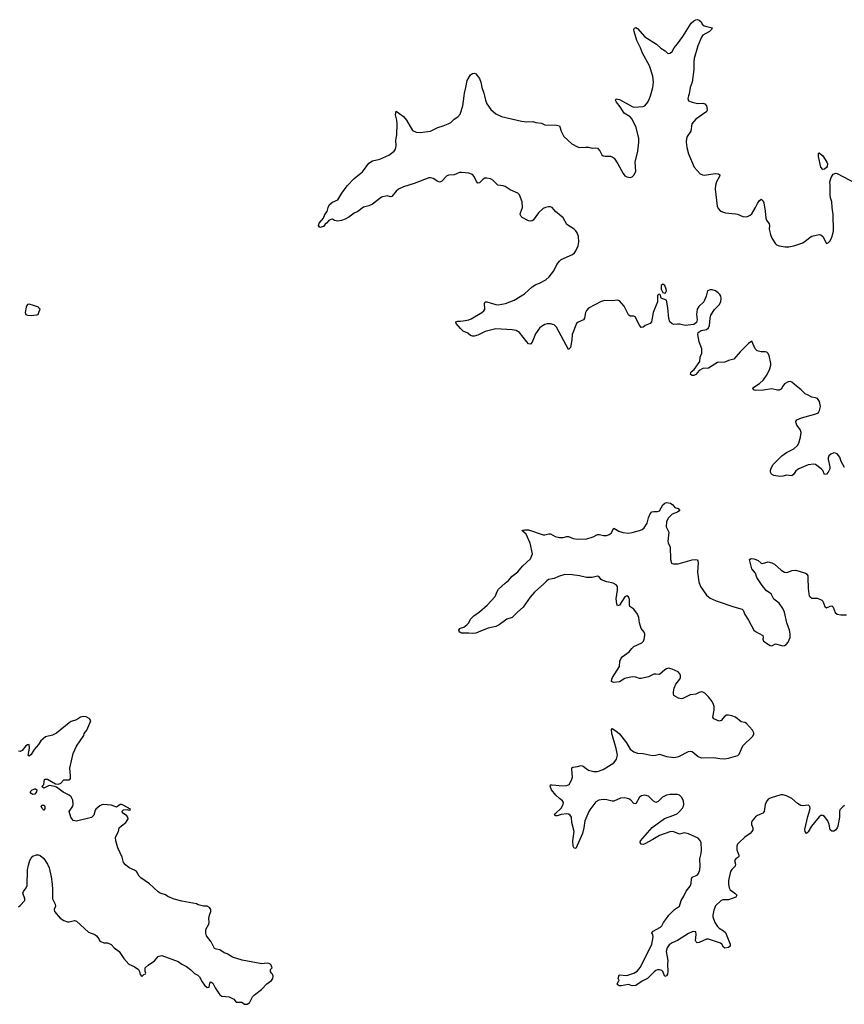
# Model space of a CAD drawing. Header units: inches. Extents: x 2005975 to 2217453, y 644152 to 846769.
# Tile 26 of 162: x 2045144 to 2054227, y 719987 to 730839. Entities that reach past the tile are written whole.
import ezdxf

# ---------------------------------------------------------------- set-up
doc = ezdxf.new("R2010")
doc.units = ezdxf.units.IN
doc.header["$MEASUREMENT"] = 0
for name, color, linetype in [('C0741', 7, 'Continuous'), ('C0742', 7, 'Continuous'), ('C0752', 7, 'Continuous'), ('C0753', 7, 'Continuous')]:
    doc.layers.add(name, color=color, linetype=linetype)

msp = doc.modelspace()

# ---------------------------------------------------------------- linework, layer by layer
at = {"layer": 'C0741', "color": 6, "elevation": 500}
msp.add_lwpolyline([(2047607, 720000), (2047622, 719990), (2047650, 719987), (2047669, 720000)], dxfattribs=at)
at = {"layer": 'C0742', "color": 6}
for points, elevation in [([(2050000, 729155), (2049990, 729153), (2049930, 729130), (2049870, 729124), (2049850, 729116), (2049790, 729057), (2049770, 729048), (2049750, 729056), (2049698, 729090), (2049670, 729096), (2049650, 729095), (2049490, 729033), (2049370, 728995), (2049317, 728970), (2049290, 728950), (2049245, 728890), (2049230, 728886), (2049190, 728896), (2049130, 728883), (2049030, 728804), (2048990, 728786), (2048930, 728773), (2048870, 728726), (2048830, 728706), (2048770, 728663), (2048730, 728641), (2048690, 728624), (2048650, 728617), (2048610, 728624), (2048590, 728639), (2048570, 728636), (2048550, 728624), (2048525, 728595), (2048510, 728586), (2048490, 728561), (2048450, 728549), (2048437, 728570), (2048443, 728597), (2048490, 728650), (2048505, 728690), (2048530, 728725), (2048542, 728770), (2048558, 728802), (2048590, 728828), (2048650, 728855), (2048693, 728927), (2048750, 729006), (2048830, 729090), (2048919, 729161), (2048990, 729256), (2049030, 729283), (2049110, 729303), (2049210, 729347), (2049270, 729390), (2049284, 729410), (2049291, 729450), (2049289, 729510), (2049298, 729570), (2049301, 729690), (2049299, 729730), (2049285, 729790), (2049290, 729831), (2049372, 729772), (2049403, 729730), (2049470, 729619), (2049510, 729598), (2049557, 729597), (2049670, 729609), (2049750, 729650), (2049810, 729667), (2049864, 729690), (2049894, 729706), (2049930, 729743), (2049970, 729768), (2049998, 729802), (2050000, 729808)], 400), ([(2050000, 727434), (2049952, 727490), (2049949, 727510), (2049970, 727517), (2050000, 727517)], 400), ([(2050000, 724083), (2049990, 724089), (2049983, 724110), (2049994, 724130), (2050000, 724132)], 400), ([(2047669, 720000), (2047676, 720004), (2047709, 720070), (2047729, 720090), (2047809, 720151), (2047868, 720212), (2047919, 720250), (2047933, 720270), (2047937, 720297), (2047930, 720318), (2047918, 720330), (2047908, 720350), (2047908, 720370), (2047926, 720390), (2047910, 720426), (2047890, 720438), (2047870, 720442), (2047810, 720433), (2047594, 720474), (2047490, 720507), (2047430, 720543), (2047395, 720555), (2047350, 720589), (2047310, 720593), (2047290, 720602), (2047255, 720675), (2047201, 720741), (2047193, 720770), (2047194, 720810), (2047229, 720870), (2047233, 720890), (2047229, 720931), (2047235, 720970), (2047248, 721010), (2047248, 721030), (2047235, 721055), (2047208, 721068), (2047170, 721069), (2047110, 721084), (2047093, 721093), (2046930, 721123), (2046847, 721147), (2046776, 721176), (2046750, 721193), (2046690, 721213), (2046668, 721228), (2046574, 721314), (2046480, 721380), (2046460, 721400), (2046430, 721450), (2046410, 721466), (2046350, 721492), (2046310, 721523), (2046289, 721550), (2046272, 721610), (2046225, 721710), (2046202, 721790), (2046201, 721830), (2046234, 721890), (2046239, 721930), (2046265, 721955), (2046315, 721990), (2046338, 722030), (2046335, 722050), (2046325, 722065), (2046289, 722090), (2046268, 722112), (2046288, 722132), (2046334, 722134), (2046334, 722130), (2046354, 722126), (2046366, 722130), (2046362, 722142), (2046346, 722146), (2046346, 722150), (2046270, 722189), (2046250, 722189), (2046210, 722158), (2046204, 722164), (2046150, 722183), (2046070, 722189), (2046050, 722186), (2046026, 722174), (2045982, 722138), (2045974, 722126), (2045961, 722070), (2045935, 722045), (2045770, 722005), (2045733, 722013), (2045709, 722049), (2045689, 722110), (2045729, 722170), (2045734, 722190), (2045730, 722238), (2045710, 722275), (2045690, 722292), (2045624, 722324), (2045550, 722381), (2045530, 722389), (2045470, 722399), (2045410, 722369), (2045388, 722388), (2045409, 722411), (2045416, 722464), (2045426, 722470), (2045450, 722468), (2045538, 722418), (2045570, 722414), (2045596, 722424), (2045630, 722460), (2045690, 722459), (2045697, 722463), (2045703, 722477), (2045705, 722510), (2045696, 722590), (2045735, 722750), (2045769, 722831), (2045849, 722950), (2045855, 722970), (2045882, 723010), (2045926, 723110), (2045918, 723130), (2045910, 723138), (2045875, 723155), (2045850, 723158), (2045814, 723150), (2045770, 723122), (2045710, 723102), (2045690, 723089), (2045550, 722974), (2045507, 722953), (2045430, 722933), (2045376, 722890), (2045351, 722849), (2045304, 722796), (2045270, 722740), (2045250, 722722), (2045237, 722730), (2045254, 722810), (2045249, 722849), (2045230, 722848), (2045210, 722835), (2045170, 722785), (2045150, 722773), (2045130, 722777)], 500), ([(2045130, 721061), (2045150, 721076), (2045199, 721130), (2045200, 721150), (2045178, 721210), (2045185, 721230), (2045216, 721270), (2045225, 721295), (2045231, 721470), (2045241, 721519), (2045257, 721570), (2045270, 721596), (2045290, 721618), (2045330, 721633), (2045350, 721633), (2045370, 721627), (2045410, 721593), (2045450, 721533), (2045468, 721490), (2045492, 721390), (2045503, 721310), (2045507, 721250), (2045505, 721150), (2045535, 721090), (2045537, 721070), (2045524, 721030), (2045527, 721010), (2045590, 720936), (2045632, 720910), (2045670, 720895), (2045690, 720894), (2045749, 720911), (2045770, 720903), (2045901, 720781), (2045970, 720755), (2045990, 720741), (2046016, 720710), (2046025, 720690), (2046038, 720678), (2046070, 720666), (2046110, 720663), (2046150, 720646), (2046186, 720610), (2046239, 720570), (2046290, 720491), (2046345, 720430), (2046404, 720404), (2046451, 720371), (2046462, 720350), (2046470, 720314), (2046490, 720294), (2046510, 720314), (2046530, 720322), (2046535, 720330), (2046526, 720350), (2046528, 720390), (2046560, 720420), (2046630, 720465), (2046670, 720512), (2046681, 720519), (2046710, 720523), (2046890, 720460), (2046930, 720431), (2046982, 720402), (2047030, 720367), (2047070, 720326), (2047107, 720307), (2047125, 720290), (2047154, 720234), (2047178, 720198), (2047210, 720171), (2047230, 720174), (2047240, 720220), (2047250, 720236), (2047270, 720221), (2047296, 720170), (2047350, 720091), (2047370, 720075), (2047450, 720071), (2047504, 720044), (2047530, 720012), (2047590, 720011), (2047607, 720000)], 500)]:
    msp.add_lwpolyline(points, dxfattribs=dict(at, elevation=elevation))
at = {"layer": 'C0742', "color": 6, "elevation": 500}
for points in [[(2045250, 727702), (2045230, 727701), (2045221, 727690), (2045215, 727670), (2045206, 727610), (2045210, 727590), (2045230, 727583), (2045270, 727580), (2045330, 727584), (2045349, 727590), (2045357, 727623), (2045369, 727650), (2045357, 727657), (2045350, 727670), (2045295, 727690)], [(2045290, 722299), (2045270, 722310), (2045261, 722330), (2045282, 722350), (2045310, 722361), (2045320, 722360), (2045332, 722350), (2045331, 722330), (2045310, 722304)], [(2045410, 722126), (2045390, 722146), (2045382, 722170), (2045390, 722182), (2045410, 722182), (2045422, 722170), (2045420, 722140)]]:
    msp.add_lwpolyline(points, close=True, dxfattribs=at)
at = {"layer": 'C0752', "color": 6, "elevation": 400}
for points in [[(2050000, 729808), (2050026, 729890), (2050041, 730000)], [(2050264, 730000), (2050274, 729950), (2050288, 729910), (2050332, 729850), (2050390, 729800), (2050450, 729771), (2050670, 729719), (2050730, 729714), (2050796, 729716), (2050830, 729706), (2050890, 729698), (2050930, 729681), (2051057, 729677), (2051090, 729670), (2051109, 729610), (2051138, 729550), (2051227, 729470), (2051290, 729436), (2051310, 729430), (2051375, 729435), (2051410, 729432), (2051450, 729422), (2051490, 729428), (2051510, 729422), (2051533, 729393), (2051556, 729350), (2051570, 729337), (2051593, 729333), (2051650, 729335), (2051670, 729328), (2051691, 729311), (2051734, 729250), (2051790, 729144), (2051810, 729116), (2051830, 729107), (2051870, 729101), (2051890, 729106), (2051913, 729127), (2051932, 729170), (2051925, 729270), (2051952, 729388), (2051964, 729490), (2051962, 729530), (2051934, 729650), (2051890, 729742), (2051870, 729767), (2051803, 729810), (2051759, 729879), (2051718, 729930), (2051707, 729953), (2051713, 729967), (2051750, 729959), (2051890, 729882), (2051910, 729876), (2052010, 729883), (2052030, 729890), (2052064, 729930), (2052082, 729970), (2052091, 730000)], [(2052512, 730000), (2052504, 729970), (2052510, 729946), (2052550, 729930), (2052610, 729916), (2052670, 729918), (2052690, 729913), (2052710, 729890), (2052717, 729850), (2052714, 729830), (2052702, 729818), (2052590, 729743), (2052547, 729690), (2052536, 729610), (2052498, 729550), (2052490, 729529), (2052487, 729490), (2052492, 729430), (2052510, 729359), (2052573, 729213), (2052640, 729140), (2052666, 729127), (2052684, 729124), (2052810, 729143), (2052839, 729139), (2052855, 729130), (2052852, 729110), (2052820, 729050), (2052809, 729010), (2052806, 728970), (2052825, 728785), (2052838, 728758), (2052865, 728730), (2052918, 728710), (2053030, 728700), (2053050, 728696), (2053110, 728670), (2053153, 728667), (2053190, 728684), (2053210, 728700), (2053250, 728769), (2053270, 728814), (2053290, 728844), (2053310, 728859), (2053330, 728847), (2053339, 728819), (2053354, 728730), (2053361, 728650), (2053370, 728630), (2053399, 728590), (2053402, 728570), (2053399, 728530), (2053413, 728473), (2053430, 728430), (2053468, 728368), (2053479, 728359), (2053510, 728346), (2053577, 728337), (2053616, 728336), (2053670, 728345), (2053770, 728380), (2053812, 728408), (2053850, 728441), (2053870, 728451), (2053950, 728470), (2053970, 728468), (2053989, 728449), (2054030, 728371), (2054050, 728381), (2054070, 728403), (2054090, 728443), (2054102, 728478), (2054107, 728510), (2054103, 728690), (2054092, 728770), (2054090, 728830), (2054075, 728875), (2054070, 728910), (2054073, 729010), (2054069, 729051), (2054081, 729099), (2054105, 729135), (2054133, 729147), (2054150, 729143), (2054350, 729038)], [(2050000, 727517), (2050030, 727518), (2050090, 727530), (2050118, 727542), (2050236, 727610), (2050258, 727630), (2050268, 727650), (2050264, 727710), (2050270, 727730), (2050290, 727730), (2050390, 727698), (2050415, 727695), (2050497, 727710), (2050590, 727747), (2050704, 727816), (2050790, 727896), (2050830, 727920), (2050870, 727933), (2050941, 727970), (2050976, 728004), (2051029, 728071), (2051061, 728139), (2051090, 728177), (2051110, 728194), (2051233, 728250), (2051255, 728270), (2051270, 728290), (2051294, 728346), (2051304, 728390), (2051299, 728450), (2051284, 728490), (2051270, 728511), (2051250, 728531), (2051170, 728581), (2051130, 728654), (2051110, 728675), (2051045, 728725), (2051010, 728768), (2050990, 728776), (2050970, 728776), (2050935, 728770), (2050910, 728759), (2050858, 728710), (2050800, 728630), (2050790, 728622), (2050770, 728617), (2050750, 728622), (2050680, 728660), (2050668, 728670), (2050658, 728690), (2050659, 728710), (2050684, 728770), (2050679, 728830), (2050650, 728910), (2050630, 728926), (2050545, 728965), (2050490, 728999), (2050470, 729007), (2050410, 729015), (2050356, 729070), (2050330, 729085), (2050290, 729092), (2050269, 729091), (2050250, 729082), (2050210, 729042), (2050190, 729037), (2050176, 729056), (2050151, 729110), (2050131, 729131), (2050090, 729146), (2050010, 729156), (2050000, 729155)], [(2054230, 725902), (2054194, 725970), (2054178, 726018), (2054150, 726053), (2054130, 726062), (2054110, 726063), (2054078, 726050), (2054057, 726030), (2054049, 726011), (2054048, 725990), (2054066, 725910), (2054066, 725890), (2054050, 725853), (2054030, 725830), (2054010, 725826), (2053991, 725870), (2053973, 725890), (2053910, 725935), (2053890, 725940), (2053830, 725931), (2053725, 725890), (2053693, 725867), (2053670, 725831), (2053650, 725813), (2053590, 725819), (2053550, 725807), (2053516, 725804), (2053450, 725815), (2053425, 725830), (2053414, 725850), (2053414, 725870), (2053423, 725897), (2053444, 725936), (2053539, 726030), (2053591, 726069), (2053670, 726110), (2053710, 726147), (2053727, 726170), (2053744, 726236), (2053751, 726290), (2053741, 726321), (2053705, 726370), (2053697, 726390), (2053693, 726410), (2053704, 726430), (2053756, 726450), (2053904, 726490), (2053930, 726503), (2053942, 726510), (2053954, 726530), (2053965, 726575), (2053952, 726630), (2053930, 726662), (2053911, 726671), (2053870, 726678), (2053830, 726702), (2053795, 726715), (2053750, 726763), (2053700, 726800), (2053650, 726843), (2053630, 726851), (2053610, 726849), (2053570, 726825), (2053550, 726800), (2053532, 726768), (2053510, 726755), (2053490, 726755), (2053430, 726770), (2053336, 726756), (2053250, 726750), (2053235, 726755), (2053223, 726763), (2053219, 726770), (2053232, 726790), (2053294, 726830), (2053336, 726870), (2053378, 726930), (2053408, 726990), (2053417, 727030), (2053416, 727050), (2053398, 727138), (2053384, 727164), (2053373, 727173), (2053357, 727177), (2053310, 727178), (2053266, 727190), (2053246, 727210), (2053210, 727295), (2053170, 727270), (2053081, 727179), (2053010, 727098), (2052950, 727083), (2052910, 727063), (2052830, 727061), (2052730, 726998), (2052670, 726995), (2052629, 726971), (2052591, 726930), (2052570, 726916), (2052550, 726916), (2052534, 726930), (2052536, 726950), (2052542, 726958), (2052575, 726985), (2052635, 727070), (2052640, 727120), (2052657, 727163), (2052657, 727210), (2052629, 727290), (2052615, 727370), (2052617, 727390), (2052650, 727413), (2052710, 727425), (2052730, 727444), (2052741, 727470), (2052748, 727550), (2052758, 727582), (2052796, 727644), (2052850, 727696), (2052868, 727730), (2052871, 727770), (2052866, 727790), (2052855, 727810), (2052837, 727830), (2052810, 727849), (2052770, 727863), (2052750, 727863), (2052719, 727850), (2052706, 727790), (2052680, 727730), (2052624, 727676), (2052606, 727650), (2052599, 727590), (2052606, 727530), (2052598, 727502), (2052570, 727481), (2052473, 727467), (2052410, 727482), (2052390, 727484), (2052350, 727479), (2052330, 727485), (2052307, 727507), (2052295, 727545), (2052284, 727664), (2052270, 727749), (2052210, 727768), (2052201, 727801), (2052193, 727813), (2052182, 727810), (2052170, 727798), (2052171, 727730), (2052121, 727610), (2052102, 727510), (2052088, 727492), (2052033, 727470), (2052010, 727450), (2051990, 727447), (2051970, 727471), (2051925, 727565), (2051910, 727571), (2051870, 727570), (2051850, 727584), (2051802, 727682), (2051750, 727741), (2051730, 727747), (2051670, 727740), (2051590, 727742), (2051550, 727734), (2051410, 727660), (2051387, 727633), (2051376, 727610), (2051366, 727550), (2051353, 727530), (2051295, 727505), (2051279, 727490), (2051230, 727370), (2051227, 727310), (2051210, 727224), (2051190, 727205), (2051056, 727450), (2051030, 727474), (2050990, 727488), (2050953, 727487), (2050930, 727479), (2050890, 727457), (2050870, 727440), (2050825, 727375), (2050790, 727285), (2050770, 727261), (2050750, 727268), (2050730, 727288), (2050650, 727390), (2050612, 727412), (2050570, 727420), (2050389, 727431), (2050270, 727402), (2050190, 727361), (2050150, 727350), (2050130, 727350), (2050110, 727357), (2050082, 727382), (2050030, 727407), (2050010, 727423), (2050000, 727434)], [(2050000, 724132), (2050035, 724145), (2050069, 724170), (2050090, 724190), (2050110, 724230), (2050146, 724270), (2050210, 724314), (2050293, 724387), (2050380, 724480), (2050402, 724538), (2050419, 724561), (2050491, 724629), (2050530, 724657), (2050570, 724707), (2050630, 724755), (2050684, 724816), (2050770, 724898), (2050791, 724950), (2050768, 725068), (2050722, 725170), (2050675, 725210), (2050703, 725217), (2050750, 725217), (2050910, 725161), (2050930, 725161), (2050973, 725173), (2050990, 725171), (2051044, 725144), (2051090, 725130), (2051129, 725131), (2051170, 725144), (2051190, 725141), (2051241, 725121), (2051290, 725115), (2051390, 725118), (2051462, 725138), (2051510, 725164), (2051530, 725165), (2051574, 725154), (2051610, 725154), (2051636, 725164), (2051659, 725181), (2051690, 725235), (2051743, 725203), (2051787, 725187), (2051850, 725180), (2051890, 725185), (2051973, 725207), (2052000, 725220), (2052023, 725237), (2052056, 725290), (2052070, 725350), (2052087, 725393), (2052106, 725414), (2052130, 725420), (2052170, 725419), (2052190, 725427), (2052229, 725490), (2052250, 725510), (2052270, 725517), (2052311, 725511), (2052340, 725490), (2052362, 725462), (2052396, 725450), (2052414, 725430), (2052390, 725410), (2052330, 725390), (2052291, 725350), (2052270, 725308), (2052264, 725250), (2052293, 725190), (2052282, 725090), (2052287, 725070), (2052309, 725029), (2052313, 724890), (2052322, 724850), (2052341, 724841), (2052398, 724842), (2052550, 724887), (2052590, 724891), (2052605, 724885), (2052613, 724873), (2052617, 724850), (2052611, 724750), (2052623, 724643), (2052643, 724590), (2052710, 724497), (2052730, 724476), (2052750, 724463), (2052814, 724434), (2053010, 724367), (2053102, 724342), (2053112, 724332), (2053130, 724283), (2053170, 724220), (2053229, 724110), (2053250, 724094), (2053331, 724050), (2053334, 724030), (2053331, 724010), (2053337, 723990), (2053410, 723940), (2053430, 723938), (2053470, 723959), (2053550, 723938), (2053570, 723940), (2053588, 723952), (2053610, 723979), (2053629, 724030), (2053629, 724070), (2053623, 724110), (2053595, 724190), (2053569, 724310), (2053550, 724350), (2053510, 724408), (2053451, 724451), (2053423, 724510), (2053370, 724545), (2053321, 724601), (2053265, 724690), (2053250, 724737), (2053208, 724788), (2053183, 724890), (2053201, 724899), (2053230, 724898), (2053251, 724891), (2053277, 724877), (2053310, 724850), (2053325, 724845), (2053390, 724862), (2053430, 724853), (2053458, 724838), (2053530, 724773), (2053570, 724749), (2053594, 724746), (2053653, 724767), (2053690, 724770), (2053730, 724762), (2053798, 724738), (2053809, 724730), (2053824, 724710), (2053827, 724690), (2053828, 724568), (2053835, 724510), (2053840, 724490), (2053850, 724477), (2053870, 724464), (2053930, 724462), (2053980, 724440), (2053992, 724430), (2054013, 724373), (2054030, 724358), (2054070, 724375), (2054090, 724378), (2054103, 724363), (2054125, 724305), (2054150, 724288), (2054190, 724279), (2054250, 724278)], [(2054230, 722177), (2054210, 722164), (2054178, 722130), (2054173, 722110), (2054173, 722050), (2054156, 721950), (2054149, 721930), (2054130, 721905), (2054110, 721896), (2054090, 721896), (2054071, 721910), (2054062, 721970), (2054045, 722010), (2054010, 722055), (2053990, 722069), (2053970, 722069), (2053950, 722054), (2053865, 721950), (2053830, 721887), (2053810, 721868), (2053795, 721890), (2053793, 721913), (2053824, 722056), (2053847, 722130), (2053850, 722150), (2053847, 722167), (2053838, 722178), (2053830, 722182), (2053770, 722173), (2053750, 722178), (2053710, 722201), (2053650, 722254), (2053590, 722283), (2053550, 722295), (2053530, 722296), (2053490, 722286), (2053410, 722258), (2053390, 722246), (2053370, 722222), (2053355, 722190), (2053346, 722110), (2053328, 722092), (2053270, 722068), (2053250, 722054), (2053214, 722010), (2053206, 721990), (2053206, 721970), (2053221, 721930), (2053219, 721910), (2053207, 721890), (2053189, 721871), (2053130, 721830), (2053068, 721770), (2053052, 721750), (2053044, 721730), (2053043, 721690), (2053067, 721630), (2053064, 721616), (2053056, 721604), (2053031, 721589), (2053017, 721570), (2053027, 721530), (2053024, 721510), (2052987, 721473), (2052975, 721450), (2052953, 721350), (2052950, 721310), (2052957, 721270), (2052969, 721250), (2053022, 721210), (2053042, 721190), (2053039, 721181), (2053031, 721169), (2052950, 721139), (2052890, 721139), (2052870, 721130), (2052810, 721072), (2052790, 721024), (2052779, 720970), (2052780, 720950), (2052801, 720890), (2052830, 720844), (2052850, 720826), (2052898, 720798), (2052917, 720777), (2052971, 720650), (2052971, 720629), (2052950, 720612), (2052910, 720604), (2052897, 720617), (2052878, 720650), (2052862, 720662), (2052730, 720705), (2052710, 720703), (2052630, 720668), (2052605, 720665), (2052594, 720674), (2052589, 720689), (2052595, 720755), (2052590, 720784), (2052570, 720791), (2052550, 720785), (2052510, 720768), (2052390, 720689), (2052330, 720665), (2052299, 720641), (2052275, 720610), (2052266, 720570), (2052283, 720470), (2052280, 720430), (2052285, 720350), (2052280, 720320), (2052270, 720302), (2052250, 720294), (2052228, 720348), (2052218, 720358), (2052190, 720366), (2052170, 720365), (2052150, 720358), (2052134, 720346), (2052058, 720270), (2051999, 720241), (2051930, 720195), (2051892, 720192), (2051850, 720205), (2051770, 720190), (2051749, 720190), (2051737, 720197), (2051726, 720210), (2051739, 720241), (2051748, 720250), (2051735, 720270), (2051747, 720310), (2051830, 720306), (2051909, 720331), (2051947, 720353), (2051983, 720397), (2052106, 720650), (2052123, 720730), (2052117, 720757), (2052108, 720770), (2052116, 720790), (2052203, 720837), (2052216, 720850), (2052235, 720890), (2052269, 720931), (2052294, 720970), (2052358, 721030), (2052412, 721068), (2052429, 721130), (2052460, 721180), (2052486, 721234), (2052531, 721290), (2052541, 721319), (2052543, 721370), (2052550, 721387), (2052606, 721410), (2052622, 721430), (2052636, 721470), (2052641, 721510), (2052637, 721590), (2052652, 721650), (2052654, 721690), (2052650, 721770), (2052637, 721797), (2052617, 721817), (2052510, 721865), (2052464, 721876), (2052410, 721861), (2052350, 721889), (2052330, 721890), (2052306, 721887), (2052190, 721846), (2052118, 721802), (2052030, 721757), (2052010, 721748), (2051990, 721751), (2051978, 721770), (2051983, 721790), (2052110, 721937), (2052247, 722033), (2052350, 722070), (2052390, 722090), (2052413, 722110), (2052445, 722150), (2052456, 722170), (2052461, 722190), (2052454, 722230), (2052433, 722270), (2052411, 722290), (2052390, 722299), (2052310, 722299), (2052267, 722290), (2052224, 722270), (2052178, 722222), (2052150, 722212), (2052125, 722225), (2052070, 722279), (2052030, 722293), (2051994, 722286), (2051973, 722270), (2051930, 722197), (2051910, 722201), (2051876, 722236), (2051852, 722252), (2051810, 722262), (2051763, 722257), (2051690, 722226), (2051670, 722226), (2051610, 722242), (2051570, 722243), (2051525, 722235), (2051490, 722219), (2051424, 722130), (2051413, 722110), (2051370, 722010), (2051359, 721930), (2051342, 721870), (2051270, 721704), (2051250, 721709), (2051241, 721730), (2051237, 721790), (2051250, 721890), (2051225, 721990), (2051221, 722050), (2051209, 722070), (2051190, 722082), (2051170, 722086), (2051110, 722079), (2051065, 722065), (2051050, 722064), (2051036, 722070), (2051045, 722090), (2051110, 722150), (2051131, 722189), (2051134, 722210), (2051124, 722230), (2051090, 722254), (2051051, 722290), (2051003, 722350), (2050986, 722390), (2050990, 722405), (2051010, 722406), (2051127, 722393), (2051170, 722399), (2051195, 722410), (2051223, 722457), (2051235, 722490), (2051226, 722574), (2051227, 722593), (2051238, 722602), (2051290, 722608), (2051330, 722620), (2051350, 722612), (2051384, 722584), (2051410, 722569), (2051470, 722553), (2051510, 722554), (2051570, 722573), (2051690, 722650), (2051719, 722690), (2051728, 722732), (2051714, 722806), (2051668, 722972), (2051664, 723016), (2051670, 723027), (2051710, 723002), (2051750, 722968), (2051827, 722867), (2051870, 722798), (2051910, 722771), (2051950, 722755), (2052010, 722750), (2052110, 722729), (2052149, 722731), (2052190, 722743), (2052270, 722717), (2052350, 722707), (2052403, 722717), (2052510, 722772), (2052530, 722776), (2052550, 722772), (2052617, 722717), (2052650, 722702), (2052790, 722708), (2052856, 722696), (2052910, 722694), (2052950, 722699), (2053030, 722722), (2053053, 722730), (2053070, 722744), (2053110, 722834), (2053218, 722942), (2053231, 722969), (2053230, 722978), (2053216, 723010), (2053150, 723083), (2053130, 723093), (2053090, 723100), (2053030, 723150), (2052990, 723167), (2052950, 723173), (2052930, 723172), (2052910, 723162), (2052870, 723113), (2052850, 723106), (2052790, 723134), (2052778, 723150), (2052795, 723230), (2052794, 723270), (2052787, 723290), (2052770, 723323), (2052730, 723375), (2052690, 723415), (2052670, 723427), (2052650, 723430), (2052630, 723425), (2052590, 723404), (2052530, 723396), (2052450, 723359), (2052430, 723355), (2052401, 723361), (2052362, 723382), (2052351, 723391), (2052344, 723410), (2052344, 723430), (2052352, 723470), (2052370, 723516), (2052417, 723570), (2052423, 723590), (2052421, 723610), (2052415, 723630), (2052398, 723650), (2052330, 723682), (2052290, 723690), (2052270, 723685), (2052250, 723675), (2052190, 723623), (2052150, 723627), (2052130, 723624), (2052070, 723597), (2051990, 723577), (2051970, 723577), (2051930, 723594), (2051890, 723597), (2051810, 723576), (2051750, 723542), (2051690, 723534), (2051676, 723536), (2051664, 723544), (2051665, 723570), (2051674, 723590), (2051751, 723710), (2051756, 723770), (2051764, 723796), (2051782, 723818), (2051857, 723870), (2051886, 723910), (2051909, 723930), (2051997, 723970), (2052014, 723990), (2052022, 724010), (2052031, 724050), (2052030, 724070), (2052021, 724090), (2051990, 724130), (2051973, 724193), (2051964, 724250), (2051950, 724286), (2051910, 724341), (2051865, 724370), (2051860, 724390), (2051861, 724450), (2051850, 724477), (2051830, 724490), (2051810, 724476), (2051750, 724386), (2051730, 724378), (2051721, 724401), (2051715, 724455), (2051730, 724550), (2051729, 724590), (2051713, 724610), (2051680, 724630), (2051610, 724644), (2051561, 724661), (2051549, 724670), (2051523, 724703), (2051510, 724707), (2051450, 724692), (2051389, 724689), (2051310, 724708), (2051230, 724720), (2051150, 724723), (2051078, 724702), (2051030, 724681), (2050970, 724668), (2050950, 724655), (2050919, 724621), (2050813, 724530), (2050766, 724474), (2050690, 724364), (2050626, 724310), (2050567, 724250), (2050510, 724230), (2050426, 724170), (2050390, 724151), (2050306, 724134), (2050219, 724101), (2050170, 724076), (2050130, 724073), (2050090, 724078), (2050010, 724077), (2050000, 724083)]]:
    msp.add_lwpolyline(points, dxfattribs=at)
for points in [[(2053990, 729186), (2053970, 729213), (2053943, 729330), (2053941, 729359), (2053947, 729373), (2053950, 729373), (2053990, 729339), (2054035, 729270), (2054041, 729250), (2054039, 729221), (2054032, 729208), (2054010, 729190)], [(2052230, 727922), (2052211, 727909), (2052208, 727868), (2052230, 727831), (2052250, 727824), (2052259, 727830), (2052269, 727850), (2052265, 727870), (2052250, 727908)]]:
    msp.add_lwpolyline(points, close=True, dxfattribs=at)
at = {"layer": 'C0753', "color": 6, "elevation": 400}
for points in [[(2052091, 730000), (2052119, 730090), (2052124, 730150), (2052117, 730217), (2052082, 730330), (2052003, 730470), (2051981, 730530), (2051941, 730610), (2051913, 730710), (2051910, 730730), (2051915, 730745), (2051930, 730753), (2051950, 730740), (2052030, 730650), (2052158, 730570), (2052206, 730526), (2052255, 730495), (2052281, 730470), (2052290, 730466), (2052308, 730468), (2052332, 730488), (2052353, 730530), (2052390, 730572), (2052448, 730652), (2052541, 730799), (2052570, 730825), (2052590, 730836), (2052610, 730839), (2052630, 730834), (2052650, 730816), (2052662, 730790), (2052685, 730770), (2052772, 730750), (2052765, 730730), (2052742, 730710), (2052670, 730667), (2052655, 730645), (2052612, 730550), (2052575, 730410), (2052570, 730370), (2052571, 730291), (2052551, 730150), (2052530, 730090), (2052519, 730021), (2052512, 730000)], [(2050041, 730000), (2050045, 730030), (2050060, 730090), (2050072, 730168), (2050108, 730232), (2050130, 730245), (2050150, 730248), (2050170, 730241), (2050210, 730190), (2050225, 730150), (2050236, 730090), (2050257, 730030), (2050264, 730000)]]:
    msp.add_lwpolyline(points, dxfattribs=at)

doc.saveas('drawing.dxf')
